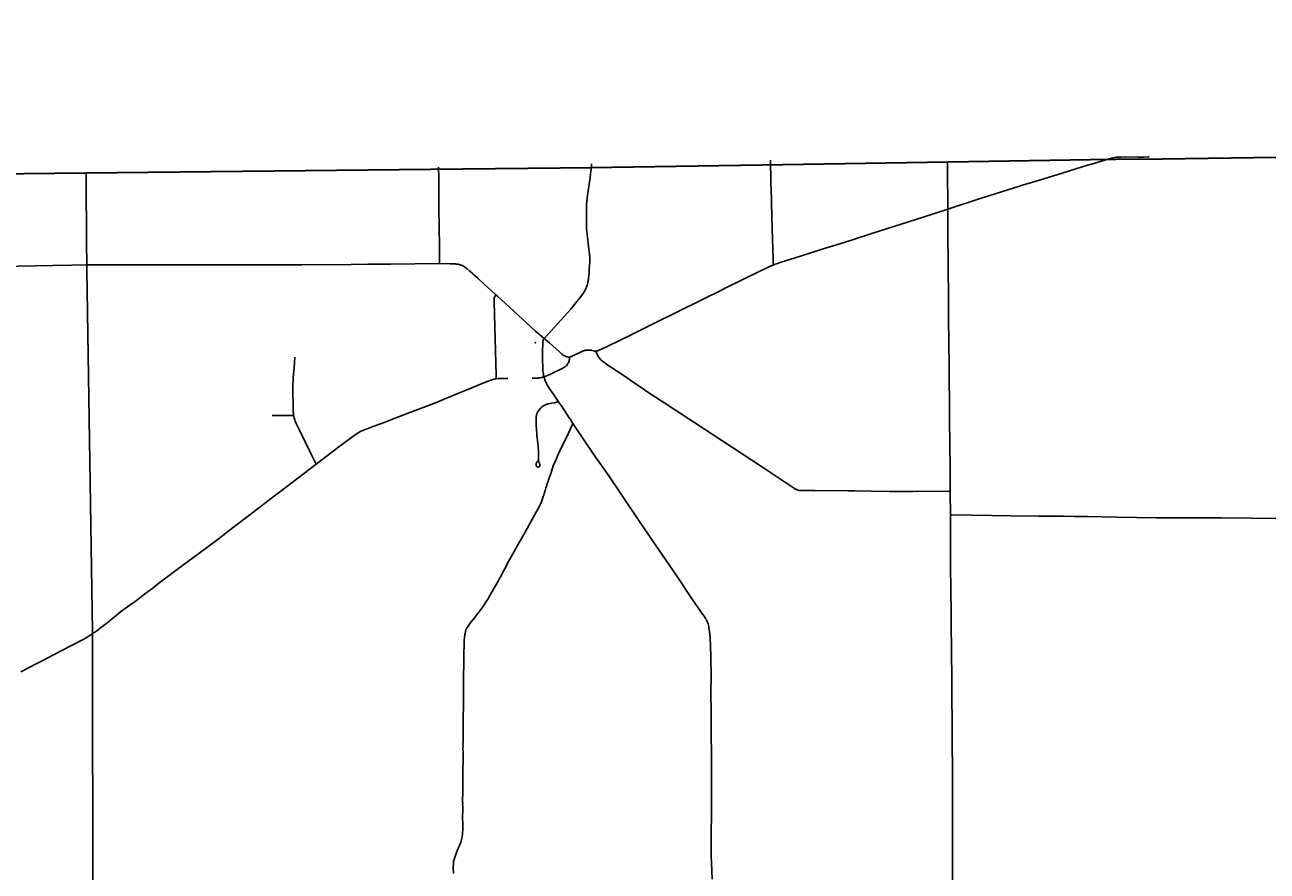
# Model space of a CAD drawing. Header units: feet. Extents: x 2113747 to 2516209, y 960708 to 1356798.
# Tile 81 of 92: x 2327040 to 2346170, y 1211328 to 1224357. Entities that reach past the tile are written whole.
import ezdxf

# ---------------------------------------------------------------- set-up
doc = ezdxf.new("R2010")
doc.units = ezdxf.units.FT
doc.header["$LTSCALE"] = 20
doc.header["$MEASUREMENT"] = 0
doc.linetypes.add('OhDOT_USTN3', pattern=[0.22, 0.165, -0.055])
for name, color, linetype in [('GM_X_Adjacent_County', 251, 'OhDOT_USTN3'), ('GM_X_County', 251, 'OhDOT_USTN3'), ('GM_X_County_Road', 3, 'Continuous'), ('GM_X_State_Location', 251, 'Continuous'), ('GM_X_State_Route', 1, 'Continuous'), ('GM_X_Township', 251, 'OhDOT_USTN3'), ('GM_X_Township_Road', 4, 'Continuous'), ('GM_X_Township_Subdivision', 4, 'Continuous'), ('GM_X_Unincorporated_Location', 2, 'Continuous')]:
    doc.layers.add(name, color=color, linetype=linetype)
doc.styles.add('Styledgn030', font='dgn030.shx')

msp = doc.modelspace()

# ---------------------------------------------------------------- linework, layer by layer
at = {"layer": 'GM_X_Adjacent_County', "flags": 128}
msp.add_lwpolyline([(2351052, 1329594), (2350879, 1334708), (2350792, 1338454), (2350668, 1343782), (2350610, 1346277), (2350532, 1349652), (2350399, 1355339), (2350380, 1356156), (2355988, 1356270), (2362156, 1356413), (2364414, 1356333), (2367820, 1356544), (2373683, 1356692), (2373929, 1356688), (2374041, 1356698), (2374297, 1356706), (2374557, 1356715), (2374611, 1356721), (2377535, 1356798), (2377674, 1350903), (2377693, 1350175), (2377735, 1349029), (2377727, 1347899), (2377725, 1347726), (2377787, 1343505), (2377836, 1339123), (2378017, 1330260), (2378023, 1327034), (2378033, 1326391), (2378043, 1325696), (2378197, 1317523), (2378303, 1312083), (2378402, 1304573), (2378434, 1301944), (2378438, 1301599), (2378501, 1296323), (2378561, 1291324), (2378588, 1289004), (2378621, 1286248), (2378649, 1283902), (2378676, 1281682), (2378707, 1279034), (2378754, 1276290), (2378873, 1270911), (2378866, 1269735), (2378972, 1263471), (2379228, 1251500), (2379253, 1249553), (2379296, 1246319), (2379404, 1237933), (2379428, 1236058), (2379498, 1231510), (2379605, 1226364), (2379690, 1223029), (2374472, 1222924), (2372194, 1222881), (2369645, 1222836), (2365829, 1222755), (2364180, 1222723), (2358764, 1222568), (2356858, 1222526), (2353397, 1222451), (2350843, 1222395), (2349300, 1222361), (2344324, 1222288), (2343737, 1222286), (2341239, 1222245), (2338510, 1222201), (2335682, 1222157), (2333341, 1222133), (2327982, 1222076), (2326584, 1222061), (2319071, 1221920), (2315600, 1221874), (2313088, 1221841), (2308426, 1221766), (2303374, 1221676), (2299175, 1221609), (2298613, 1221605), (2295595, 1221591), (2294724, 1221588), (2291838, 1221592), (2289133, 1221589), (2288155, 1221588), (2287634, 1221587), (2287284, 1221586), (2279436, 1221567), (2276584, 1221584), (2274226, 1221624), (2272941, 1221646), (2272892, 1224958), (2272866, 1226650), (2272826, 1229297), (2272742, 1235619), (2272726, 1236335), (2272653, 1239712), (2272622, 1242715), (2272608, 1245574), (2272603, 1246466), (2272594, 1248305), (2272592, 1248752), (2272590, 1249141), (2272589, 1249331), (2273862, 1249362), (2276805, 1249432), (2277390, 1249446), (2277328, 1250381), (2277211, 1252110), (2277171, 1252707), (2276903, 1256950), (2274507, 1256901), (2272767, 1256889), (2272604, 1256898), (2272557, 1259612), (2272556, 1260536), (2272556, 1262103), (2272569, 1262896), (2272555, 1264930), (2272507, 1273183), (2272471, 1276565), (2272465, 1277200), (2272455, 1278617), (2272446, 1280038), (2272428, 1282835), (2272420, 1284105), (2272413, 1285151), (2272362, 1289611), (2272348, 1290511), (2272340, 1292585), (2272240, 1297398), (2272203, 1299771), (2272161, 1302392), (2279883, 1302541), (2283687, 1302615), (2294075, 1302763), (2295568, 1302772), (2298199, 1302788), (2298196, 1305189), (2298196, 1305529), (2298188, 1311966), (2298187, 1312321), (2298208, 1319400), (2298174, 1322862), (2298177, 1328362), (2298177, 1328633), (2299094, 1328650), (2302358, 1328712), (2307027, 1328846), (2308136, 1328857), (2310412, 1328865), (2312316, 1328941), (2312728, 1328943), (2313244, 1328952), (2315940, 1328993), (2319296, 1329027), (2324555, 1329127), (2326471, 1329162), (2329806, 1329195), (2329825, 1329214), (2329835, 1329221), (2329851, 1329224), (2329869, 1329225), (2330942, 1329244), (2332564, 1329274), (2338225, 1329379), (2338797, 1329389), (2339341, 1329399), (2340797, 1329426), (2342861, 1329465), (2347906, 1329546), (2351052, 1329594)], dxfattribs=at)
at = {"layer": 'GM_X_County', "flags": 128}
msp.add_lwpolyline([(2353397, 1222451), (2356858, 1222526), (2358764, 1222568), (2364180, 1222723), (2365829, 1222755), (2369645, 1222836), (2372194, 1222881), (2374472, 1222924), (2379690, 1223029), (2379735, 1219826), (2379742, 1219374), (2379833, 1216178), (2380014, 1209139), (2380003, 1203413), (2380022, 1202249), (2380179, 1195356), (2380181, 1194352), (2380359, 1187412), (2380412, 1186569), (2380419, 1184193), (2380463, 1181823), (2380682, 1170163), (2380746, 1166807), (2380771, 1165044), (2380824, 1161382), (2380824, 1161039), (2380878, 1157552), (2380892, 1156694), (2381026, 1152330), (2381034, 1152023), (2381158, 1145150), (2381235, 1140057), (2381269, 1137568), (2381334, 1132856), (2381336, 1132676), (2381343, 1132210), (2381380, 1130882), (2381388, 1130504), (2381409, 1129491), (2381422, 1128859), (2381524, 1123853), (2381544, 1122872), (2381624, 1118858), (2381679, 1116097), (2382044, 1104151), (2382074, 1096083), (2382125, 1091787), (2380307, 1091766), (2379221, 1091753), (2378988, 1091751), (2374063, 1091696), (2368829, 1091637), (2365146, 1091594), (2364291, 1091584), (2363494, 1091575), (2360811, 1091544), (2360599, 1091542), (2358848, 1091522), (2355371, 1091477), (2352195, 1091435), (2348514, 1091386), (2345661, 1091348), (2342697, 1091308), (2341799, 1091296), (2335157, 1091206), (2333216, 1091180), (2331837, 1091161), (2328725, 1091118), (2328615, 1091117), (2326938, 1091094), (2326732, 1091091), (2324108, 1091056), (2318107, 1090974), (2313863, 1090917), (2307056, 1090903), (2301402, 1090840), (2299895, 1090831), (2299145, 1090827), (2298147, 1090820), (2294565, 1090800), (2294190, 1090795), (2291695, 1090779), (2287536, 1090733), (2283974, 1090692), (2281184, 1090660), (2280571, 1090646), (2279737, 1090638), (2276111, 1090564), (2275965, 1090561), (2275354, 1090544), (2275300, 1090545), (2274067, 1090515), (2274049, 1092053), (2274045, 1093010), (2274019, 1094549), (2274003, 1096382), (2273944, 1101977), (2273923, 1103969), (2273928, 1105260), (2273895, 1107881), (2273890, 1108659), (2273892, 1109492), (2273890, 1109708), (2273889, 1109866), (2273885, 1110318), (2273884, 1110420), (2273881, 1110748), (2273878, 1111173), (2273872, 1111794), (2273868, 1112294), (2273861, 1113069), (2273860, 1113281), (2273857, 1113575), (2273857, 1113636), (2273852, 1114201), (2273851, 1114281), (2273848, 1114656), (2273845, 1115019), (2273878, 1116829), (2273877, 1118817), (2273859, 1119170), (2273866, 1121327), (2273809, 1124393), (2273800, 1125028), (2273794, 1125938), (2273794, 1126045), (2273791, 1126395), (2273784, 1127599), (2273782, 1127896), (2273782, 1128013), (2273776, 1128908), (2273762, 1131307), (2273735, 1134958), (2273727, 1137672), (2273708, 1143906), (2273707, 1144117), (2273652, 1147706), (2273648, 1148193), (2273645, 1148717), (2273636, 1149823), (2273632, 1150488), (2273596, 1155295), (2273585, 1158808), (2273560, 1160546), (2273539, 1163372), (2273486, 1167056), (2273465, 1168621), (2273462, 1168895), (2273426, 1173044), (2273428, 1173104), (2273415, 1174720), (2273392, 1176176), (2273394, 1176620), (2273384, 1177023), (2273358, 1177776), (2273351, 1179125), (2273359, 1179654), (2273321, 1182083), (2273216, 1187364), (2273164, 1190519), (2273176, 1191453), (2273228, 1192712), (2273152, 1195400), (2273193, 1198453), (2273071, 1206556), (2272991, 1215563), (2272975, 1216501), (2272977, 1217406), (2272968, 1218487), (2272962, 1219225), (2272959, 1219527), (2272955, 1219996), (2272952, 1220381), (2272949, 1220734), (2272946, 1221095), (2272941, 1221646), (2274226, 1221624), (2276584, 1221584), (2279436, 1221567), (2287284, 1221586), (2287634, 1221587), (2288155, 1221588), (2289133, 1221589), (2291838, 1221592), (2294724, 1221588), (2295595, 1221591), (2298613, 1221605), (2299175, 1221609), (2303374, 1221676), (2308426, 1221766), (2313088, 1221841), (2315600, 1221874), (2319071, 1221920), (2326584, 1222061), (2327982, 1222076), (2333341, 1222133), (2335682, 1222157), (2338510, 1222201), (2341239, 1222245), (2343737, 1222286), (2344324, 1222288), (2349300, 1222361), (2350843, 1222395), (2353397, 1222451)], dxfattribs=at)
at = {"layer": 'GM_X_County_Road', "flags": 128}
for points in [[(2341252, 1221520), (2341750, 1221683), (2341870, 1221721), (2341998, 1221760), (2342453, 1221903), (2342677, 1221970), (2342929, 1222048), (2343402, 1222194), (2343499, 1222224), (2343599, 1222254), (2343686, 1222280), (2343772, 1222306), (2343805, 1222312), (2343828, 1222316)], [(2343828, 1222316), (2343847, 1222318), (2343864, 1222320), (2343873, 1222320), (2343883, 1222321), (2343893, 1222321), (2343920, 1222322), (2343981, 1222323), (2344181, 1222321), (2344273, 1222322), (2344339, 1222323), (2344351, 1222324)], [(2333426, 1220681), (2333426, 1220700), (2333423, 1220919), (2333419, 1221276), (2333417, 1221495), (2333416, 1221739), (2333413, 1221990), (2333410, 1222168)], [(2338564, 1220659), (2338595, 1220672), (2338628, 1220684), (2338671, 1220697), (2338984, 1220797), (2339172, 1220857), (2339385, 1220922), (2339654, 1221008), (2340019, 1221124), (2340100, 1221150), (2340874, 1221397), (2341252, 1221520)], [(2326334, 1220631), (2326368, 1220632), (2326675, 1220637), (2327472, 1220650), (2327761, 1220658), (2327993, 1220660)], [(2327993, 1220660), (2328191, 1220663), (2328308, 1220663), (2328413, 1220662), (2328597, 1220663), (2328796, 1220663), (2329448, 1220664), (2329630, 1220664), (2330106, 1220663), (2330350, 1220662), (2330428, 1220662), (2330611, 1220661), (2331304, 1220661), (2332065, 1220667), (2332320, 1220670), (2332668, 1220673), (2333426, 1220681)], [(2333426, 1220681), (2333589, 1220679), (2333628, 1220678), (2333650, 1220678), (2333671, 1220676), (2333683, 1220675), (2333697, 1220673), (2333712, 1220671), (2333724, 1220668), (2333733, 1220666), (2333740, 1220664), (2333749, 1220662), (2333759, 1220658), (2333767, 1220656), (2333771, 1220654), (2333780, 1220650), (2333784, 1220648), (2333792, 1220644), (2333798, 1220641), (2333802, 1220638), (2333810, 1220633), (2333817, 1220628), (2333830, 1220618), (2333847, 1220605), (2333890, 1220567), (2334020, 1220450), (2334107, 1220370), (2334219, 1220269), (2334288, 1220207)], [(2335830, 1219334), (2335837, 1219334), (2335843, 1219335), (2335849, 1219337), (2335860, 1219340), (2335874, 1219345), (2335894, 1219353), (2335922, 1219365), (2335950, 1219378), (2335998, 1219401), (2336215, 1219507), (2336315, 1219556), (2336613, 1219705), (2336717, 1219755), (2336826, 1219809), (2336976, 1219883), (2337588, 1220183), (2337673, 1220226), (2337835, 1220306), (2338338, 1220553), (2338445, 1220604), (2338496, 1220629), (2338533, 1220646), (2338564, 1220659)], [(2334288, 1220207), (2334318, 1220179), (2334565, 1219956), (2334905, 1219642), (2335037, 1219530)], [(2335033, 1218938), (2335028, 1218958), (2335024, 1218981), (2335020, 1219005), (2335018, 1219025), (2335016, 1219045), (2335016, 1219055), (2335015, 1219075), (2335010, 1219211), (2335010, 1219246), (2335009, 1219280), (2335010, 1219327), (2335014, 1219450), (2335014, 1219462), (2335015, 1219473), (2335016, 1219481), (2335017, 1219488), (2335018, 1219493), (2335019, 1219498), (2335021, 1219504), (2335022, 1219508), (2335025, 1219514), (2335027, 1219517), (2335028, 1219519), (2335030, 1219522), (2335034, 1219526), (2335037, 1219530)], [(2335037, 1219530), (2335117, 1219459), (2335272, 1219323), (2335295, 1219303), (2335311, 1219289), (2335321, 1219282), (2335331, 1219274), (2335341, 1219268), (2335353, 1219261), (2335360, 1219257), (2335370, 1219252), (2335382, 1219248), (2335387, 1219246), (2335394, 1219245), (2335401, 1219244), (2335406, 1219243), (2335409, 1219243), (2335413, 1219243), (2335416, 1219243), (2335419, 1219243), (2335422, 1219243), (2335427, 1219243)], [(2335427, 1219243), (2335433, 1219244), (2335436, 1219245), (2335439, 1219246), (2335444, 1219247), (2335455, 1219251), (2335468, 1219257), (2335485, 1219264), (2335501, 1219272), (2335518, 1219280), (2335536, 1219288), (2335596, 1219317), (2335628, 1219331), (2335643, 1219337), (2335656, 1219341), (2335669, 1219345), (2335677, 1219347), (2335683, 1219349), (2335690, 1219350), (2335696, 1219351), (2335702, 1219351), (2335709, 1219351), (2335717, 1219352), (2335729, 1219351), (2335744, 1219350), (2335755, 1219349), (2335766, 1219347), (2335776, 1219344), (2335797, 1219338), (2335806, 1219336), (2335814, 1219334), (2335822, 1219334), (2335830, 1219334)], [(2335254, 1218559), (2335249, 1218567), (2335184, 1218660), (2335115, 1218763), (2335109, 1218771), (2335101, 1218784), (2335090, 1218803), (2335083, 1218815), (2335077, 1218826), (2335072, 1218835), (2335066, 1218848), (2335057, 1218870), (2335049, 1218889), (2335045, 1218898), (2335040, 1218913), (2335033, 1218938)], [(2335478, 1218222), (2335442, 1218280), (2335424, 1218308), (2335301, 1218493), (2335280, 1218522), (2335254, 1218559)], [(2333638, 1211290), (2333637, 1211384), (2333639, 1211439), (2333643, 1211475), (2333651, 1211509), (2333666, 1211555), (2333694, 1211628), (2333733, 1211722), (2333751, 1211772), (2333763, 1211813), (2333772, 1211855), (2333777, 1211901), (2333782, 1211974), (2333783, 1212046), (2333781, 1212160), (2333782, 1212270), (2333782, 1212308), (2333782, 1212334), (2333781, 1212353), (2333782, 1212379), (2333781, 1212388), (2333780, 1212407), (2333780, 1212423), (2333783, 1212541), (2333783, 1212652), (2333783, 1212695), (2333783, 1212721), (2333783, 1212737), (2333784, 1212806), (2333785, 1212846), (2333785, 1212878), (2333785, 1212904), (2333785, 1212912), (2333784, 1212940), (2333784, 1212946), (2333785, 1212953), (2333787, 1212979), (2333787, 1213025), (2333788, 1213067), (2333790, 1213116), (2333787, 1213179), (2333786, 1213201), (2333786, 1213234), (2333787, 1213254), (2333786, 1213283), (2333787, 1213306), (2333788, 1213375), (2333787, 1213457), (2333790, 1213660), (2333790, 1213689), (2333790, 1213697), (2333790, 1213710), (2333791, 1213733), (2333793, 1213834), (2333793, 1213897), (2333793, 1213939), (2333793, 1213959), (2333794, 1214001), (2333796, 1214122), (2333796, 1214201), (2333796, 1214280), (2333796, 1214296), (2333797, 1214335), (2333797, 1214351), (2333797, 1214403), (2333797, 1214409), (2333798, 1214437), (2333798, 1214462), (2333799, 1214465), (2333799, 1214478), (2333799, 1214496), (2333799, 1214509), (2333799, 1214535), (2333799, 1214581), (2333799, 1214613), (2333799, 1214636), (2333801, 1214715), (2333803, 1214777), (2333803, 1214810), (2333805, 1214879), (2333809, 1214924), (2333817, 1214972), (2333819, 1214985), (2333820, 1214991), (2333825, 1215013), (2333827, 1215025), (2333832, 1215042), (2333843, 1215064), (2333864, 1215097), (2333888, 1215131), (2333914, 1215164), (2333943, 1215200), (2333980, 1215246), (2334031, 1215313), (2334048, 1215337), (2334090, 1215396), (2334169, 1215516), (2334196, 1215560), (2334253, 1215660), (2334311, 1215767), (2334357, 1215850), (2334415, 1215957), (2334488, 1216093), (2334575, 1216251), (2334633, 1216354), (2334742, 1216548), (2334866, 1216772), (2334918, 1216863), (2334960, 1216937), (2334980, 1216979), (2334999, 1217028), (2335021, 1217097), (2335029, 1217118), (2335035, 1217137), (2335047, 1217174), (2335051, 1217186), (2335064, 1217230), (2335073, 1217257), (2335079, 1217276), (2335107, 1217361), (2335147, 1217481), (2335176, 1217566), (2335210, 1217647), (2335270, 1217776), (2335404, 1218058), (2335478, 1218222)]]:
    msp.add_lwpolyline(points, dxfattribs=at)
at = {"layer": 'GM_X_State_Route', "flags": 128}
for points in [[(2341326, 1211409), (2341325, 1211500), (2341325, 1211608), (2341324, 1211796), (2341325, 1211963), (2341325, 1212035), (2341324, 1212071), (2341324, 1212179), (2341324, 1212229), (2341324, 1212342), (2341324, 1212476), (2341326, 1212579), (2341327, 1212648), (2341327, 1212691), (2341327, 1212731), (2341327, 1212747), (2341325, 1212793), (2341325, 1212856), (2341323, 1212910), (2341322, 1212982), (2341322, 1213008), (2341322, 1213027), (2341322, 1213055), (2341322, 1213087), (2341321, 1213102), (2341320, 1213144), (2341320, 1213170), (2341319, 1213210), (2341319, 1213242), (2341319, 1213275), (2341319, 1213318), (2341319, 1213357), (2341319, 1213419), (2341319, 1213455), (2341318, 1213491), (2341317, 1213618), (2341318, 1213651), (2341317, 1213739), (2341315, 1213890), (2341315, 1213999), (2341313, 1214074), (2341313, 1214087), (2341313, 1214096), (2341313, 1214116), (2341313, 1214142), (2341313, 1214148), (2341312, 1214357), (2341313, 1214449), (2341311, 1214546), (2341311, 1214582), (2341310, 1214644), (2341307, 1214837), (2341307, 1214880), (2341305, 1214972), (2341305, 1215090), (2341303, 1215336), (2341302, 1215428), (2341300, 1215546), (2341300, 1215668), (2341297, 1215806), (2341297, 1215825), (2341296, 1215864), (2341296, 1215896), (2341295, 1215925), (2341295, 1215971), (2341295, 1216199), (2341295, 1216355), (2341293, 1216490), (2341293, 1216706), (2341294, 1216812), (2341293, 1216908), (2341291, 1217064), (2341290, 1217178), (2341289, 1217297), (2341289, 1217359), (2341288, 1217461), (2341286, 1217595), (2341286, 1217685), (2341285, 1217743), (2341283, 1217835), (2341283, 1217861), (2341282, 1218018), (2341279, 1218160), (2341278, 1218278), (2341276, 1218479), (2341276, 1218591), (2341274, 1218852), (2341274, 1218947), (2341274, 1218970), (2341273, 1218999), (2341273, 1219028), (2341271, 1219189), (2341268, 1219396), (2341267, 1219563), (2341266, 1219618), (2341264, 1219675), (2341265, 1219767), (2341265, 1219815), (2341265, 1219834), (2341264, 1219882), (2341263, 1219934), (2341263, 1219967), (2341263, 1220016), (2341262, 1220065), (2341263, 1220097), (2341263, 1220130), (2341262, 1220192), (2341262, 1220215), (2341262, 1220241), (2341262, 1220268), (2341262, 1220320), (2341261, 1220376), (2341260, 1220411), (2341260, 1220519), (2341258, 1220695), (2341256, 1220805), (2341255, 1221015), (2341253, 1221239), (2341253, 1221395), (2341252, 1221520), (2341252, 1221592), (2341251, 1221703), (2341248, 1221960), (2341247, 1222022), (2341247, 1222048), (2341246, 1222078), (2341246, 1222130), (2341246, 1222172), (2341246, 1222197), (2341246, 1222207), (2341246, 1222216), (2341246, 1222244)], [(2341326, 1211351), (2341326, 1211409)], [(2341329, 1209671), (2341328, 1209711), (2341328, 1209818), (2341328, 1209936), (2341328, 1210080), (2341328, 1210227), (2341329, 1210363), (2341329, 1210389), (2341329, 1210474), (2341328, 1210537), (2341328, 1210563), (2341328, 1210596), (2341329, 1210763), (2341328, 1210821), (2341328, 1210971), (2341327, 1211017), (2341327, 1211120), (2341326, 1211305), (2341326, 1211351)]]:
    msp.add_lwpolyline(points, dxfattribs=at)
at = {"layer": 'GM_X_Township', "flags": 128}
for points in [[(2327982, 1222076), (2333341, 1222133), (2335682, 1222157), (2338510, 1222201), (2341239, 1222245), (2343737, 1222286), (2344324, 1222288), (2349300, 1222361), (2350843, 1222395), (2353397, 1222451), (2353508, 1216821), (2353654, 1209648), (2353657, 1209132), (2353645, 1208790), (2353781, 1202403), (2353792, 1201872), (2353808, 1201121), (2353821, 1200258), (2353819, 1199782), (2353831, 1199153), (2353829, 1198960), (2353833, 1198882), (2353851, 1197693), (2353876, 1196719), (2353880, 1196527), (2353885, 1196280), (2353892, 1195968), (2353908, 1195164), (2347306, 1195156), (2344005, 1195134), (2340985, 1195138), (2340041, 1195153), (2338450, 1195157), (2336454, 1195161), (2330756, 1195208), (2328175, 1195267), (2328172, 1197915), (2328164, 1198937), (2328116, 1204996), (2328088, 1208595), (2328082, 1214984), (2327993, 1220659), (2327982, 1222076)], [(2298613, 1221605), (2299175, 1221609), (2303374, 1221676), (2308426, 1221766), (2313088, 1221841), (2315600, 1221874), (2319071, 1221920), (2326584, 1222061), (2327982, 1222076), (2327993, 1220659), (2328082, 1214984), (2328088, 1208595), (2328116, 1204996), (2328164, 1198937), (2328172, 1197915), (2328175, 1195267), (2323786, 1195265), (2322464, 1195265), (2318542, 1195278), (2313388, 1195295), (2308630, 1195310), (2305509, 1195321), (2303165, 1195328), (2300042, 1195362), (2299324, 1195370), (2298810, 1195371), (2298781, 1199199), (2298741, 1204470), (2298731, 1210552), (2298731, 1210570), (2298734, 1210676), (2298677, 1215520), (2298674, 1215932), (2298639, 1217955), (2298613, 1221605)]]:
    msp.add_lwpolyline(points, dxfattribs=at)
at = {"layer": 'GM_X_Township_Road', "flags": 128}
for points in [[(2338564, 1220659), (2338561, 1220757), (2338548, 1221216), (2338538, 1221614), (2338536, 1221686), (2338533, 1221786), (2338529, 1221938), (2338524, 1222273)], [(2334297, 1218908), (2334295, 1218957), (2334267, 1220094), (2334267, 1220133), (2334269, 1220148), (2334271, 1220160), (2334275, 1220174), (2334280, 1220186), (2334288, 1220207)], [(2335033, 1218938), (2335064, 1218950), (2335086, 1218959), (2335112, 1218971), (2335157, 1218991), (2335326, 1219073), (2335341, 1219081), (2335349, 1219086), (2335361, 1219095), (2335366, 1219098), (2335373, 1219105), (2335378, 1219109), (2335386, 1219118), (2335390, 1219123), (2335396, 1219133), (2335402, 1219142), (2335410, 1219155), (2335416, 1219169), (2335421, 1219182), (2335423, 1219190), (2335426, 1219205), (2335427, 1219212), (2335427, 1219225), (2335427, 1219243)], [(2335830, 1219334), (2335838, 1219315), (2335848, 1219295), (2335856, 1219278), (2335864, 1219263), (2335873, 1219248), (2335881, 1219235), (2335890, 1219224), (2335900, 1219212), (2335908, 1219203), (2335916, 1219195), (2335926, 1219186), (2335936, 1219178), (2335948, 1219169), (2335973, 1219151), (2336003, 1219130), (2336058, 1219093), (2336299, 1218931), (2336371, 1218882), (2336678, 1218669), (2336893, 1218530), (2337789, 1217946), (2338381, 1217555), (2338844, 1217250), (2338891, 1217219), (2338899, 1217214), (2338905, 1217210), (2338910, 1217207), (2338923, 1217201), (2338929, 1217198), (2338936, 1217196), (2338943, 1217193), (2338951, 1217191), (2338957, 1217190), (2338967, 1217189), (2338972, 1217188), (2338978, 1217188), (2338988, 1217187), (2338997, 1217187), (2339009, 1217187), (2339020, 1217186), (2339035, 1217186), (2339092, 1217186), (2339204, 1217187), (2339718, 1217182), (2339810, 1217182), (2340073, 1217179), (2340362, 1217173), (2340506, 1217171), (2340561, 1217171), (2340596, 1217171), (2340652, 1217171), (2340714, 1217172), (2341269, 1217177), (2341290, 1217178)], [(2331897, 1217874), (2331929, 1217899), (2332091, 1218021), (2332142, 1218057), (2332167, 1218073), (2332188, 1218086), (2332212, 1218099), (2332244, 1218114), (2332268, 1218124), (2332294, 1218134), (2332447, 1218189), (2332572, 1218236), (2332652, 1218266), (2332966, 1218388), (2333338, 1218529), (2333679, 1218673), (2333835, 1218734), (2333925, 1218771), (2334083, 1218835), (2334173, 1218870), (2334215, 1218886), (2334231, 1218891), (2334249, 1218898), (2334260, 1218901), (2334274, 1218904), (2334285, 1218906), (2334297, 1218908)], [(2334297, 1218908), (2334303, 1218909), (2334326, 1218911), (2334352, 1218913), (2334394, 1218914)], [(2334394, 1218914), (2334475, 1218914)], [(2334854, 1218915), (2334878, 1218915), (2334889, 1218915), (2334909, 1218916), (2334918, 1218917), (2334938, 1218918), (2334951, 1218920), (2334958, 1218920), (2334970, 1218922), (2334988, 1218926), (2334999, 1218928), (2335013, 1218932), (2335033, 1218938)], [(2337623, 1211203), (2337612, 1211463), (2337609, 1211553), (2337610, 1211729), (2337612, 1212390), (2337613, 1212587), (2337613, 1212646), (2337614, 1212767), (2337614, 1212853), (2337612, 1213071), (2337610, 1213488), (2337607, 1213780), (2337605, 1214064), (2337606, 1214346), (2337597, 1214832), (2337595, 1214875), (2337591, 1214924), (2337581, 1215018), (2337574, 1215074), (2337571, 1215095), (2337566, 1215116), (2337561, 1215136), (2337556, 1215150), (2337551, 1215163), (2337542, 1215183), (2337536, 1215194), (2337529, 1215208), (2337518, 1215225), (2337504, 1215247), (2337477, 1215286), (2337374, 1215435), (2337297, 1215548), (2337072, 1215882), (2336747, 1216355), (2336516, 1216697), (2336296, 1217023), (2336189, 1217180), (2336030, 1217413), (2335797, 1217748), (2335478, 1218222)], [(2331527, 1217594), (2331897, 1217874)], [(2328082, 1214982), (2328086, 1214985), (2328102, 1214996), (2328147, 1215030), (2328265, 1215118), (2328328, 1215168), (2328365, 1215198), (2328446, 1215264), (2328515, 1215319), (2328583, 1215370), (2328657, 1215424), (2328758, 1215496), (2328837, 1215555), (2328905, 1215606), (2329012, 1215687), (2329105, 1215759), (2329345, 1215942), (2329489, 1216050), (2329700, 1216204), (2330015, 1216441), (2330254, 1216622), (2330484, 1216796), (2330885, 1217105), (2330960, 1217162), (2331527, 1217594)], [(2341294, 1216812), (2341314, 1216812), (2342226, 1216800), (2342655, 1216795), (2342912, 1216792), (2343030, 1216791), (2343204, 1216789), (2343309, 1216789), (2343415, 1216787), (2343849, 1216777), (2344467, 1216767), (2344551, 1216766), (2344605, 1216766), (2344703, 1216765), (2344880, 1216766), (2345044, 1216766), (2345261, 1216766), (2345372, 1216766), (2345462, 1216765), (2345923, 1216761), (2346633, 1216755), (2346815, 1216753), (2347396, 1216749)], [(2326978, 1214396), (2327106, 1214463), (2327216, 1214521), (2327307, 1214568), (2327394, 1214614), (2327736, 1214789), (2327947, 1214900), (2327974, 1214914), (2328001, 1214930), (2328023, 1214943), (2328056, 1214965), (2328082, 1214982)]]:
    msp.add_lwpolyline(points, dxfattribs=at)
at = {"layer": 'GM_X_Township_Subdivision', "flags": 128}
for points in [[(2335690, 1221235), (2335687, 1221290), (2335686, 1221332), (2335686, 1221449), (2335686, 1221467), (2335687, 1221496), (2335687, 1221507), (2335689, 1221540), (2335691, 1221590), (2335694, 1221631), (2335695, 1221647), (2335698, 1221676), (2335700, 1221698), (2335704, 1221731), (2335708, 1221759), (2335714, 1221803), (2335730, 1221903), (2335743, 1222001), (2335751, 1222063), (2335756, 1222100), (2335760, 1222133), (2335763, 1222168), (2335764, 1222176), (2335765, 1222199), (2335766, 1222217)], [(2335037, 1219530), (2335198, 1219701), (2335446, 1219982), (2335541, 1220096), (2335590, 1220158), (2335614, 1220189), (2335635, 1220219), (2335658, 1220256), (2335664, 1220266), (2335670, 1220278), (2335674, 1220285), (2335679, 1220296), (2335683, 1220304), (2335688, 1220318), (2335691, 1220327), (2335698, 1220346), (2335704, 1220367), (2335708, 1220384), (2335711, 1220398), (2335714, 1220410), (2335716, 1220423), (2335717, 1220434), (2335721, 1220460), (2335724, 1220493), (2335727, 1220529), (2335731, 1220578), (2335736, 1220662), (2335738, 1220702), (2335739, 1220737), (2335739, 1220755), (2335739, 1220771), (2335738, 1220794), (2335736, 1220813), (2335734, 1220833), (2335731, 1220861), (2335726, 1220904), (2335703, 1221087), (2335697, 1221132), (2335694, 1221173), (2335691, 1221211), (2335690, 1221235)], [(2331179, 1218344), (2331177, 1218356), (2331176, 1218368), (2331175, 1218386), (2331174, 1218401), (2331173, 1218422), (2331172, 1218449), (2331172, 1218468), (2331169, 1218550), (2331166, 1218662), (2331165, 1218784), (2331166, 1218825), (2331169, 1218878), (2331172, 1218929), (2331185, 1219075), (2331198, 1219240)], [(2334947, 1217648), (2334937, 1217640), (2334934, 1217638), (2334931, 1217634), (2334928, 1217630), (2334925, 1217627), (2334922, 1217623), (2334921, 1217621), (2334919, 1217618), (2334917, 1217613), (2334915, 1217607), (2334913, 1217601), (2334912, 1217596), (2334911, 1217592), (2334911, 1217587), (2334911, 1217581), (2334912, 1217576), (2334913, 1217572), (2334914, 1217568), (2334917, 1217564), (2334919, 1217561), (2334921, 1217558), (2334924, 1217556), (2334927, 1217553), (2334930, 1217552), (2334933, 1217550), (2334936, 1217549), (2334938, 1217549), (2334942, 1217548), (2334944, 1217549), (2334946, 1217549), (2334948, 1217549), (2334951, 1217550), (2334953, 1217550), (2334955, 1217551), (2334956, 1217552), (2334958, 1217553), (2334960, 1217554), (2334963, 1217557), (2334966, 1217560), (2334967, 1217561), (2334968, 1217563), (2334968, 1217565), (2334969, 1217568), (2334970, 1217571), (2334970, 1217574), (2334970, 1217578), (2334970, 1217580), (2334970, 1217584), (2334970, 1217587), (2334968, 1217595), (2334967, 1217600), (2334965, 1217606), (2334962, 1217612), (2334960, 1217617), (2334959, 1217622), (2334957, 1217625), (2334955, 1217630), (2334954, 1217633), (2334953, 1217637), (2334953, 1217639), (2334952, 1217642), (2334951, 1217646), (2334951, 1217648), (2334950, 1217654), (2334950, 1217658), (2334949, 1217666), (2334949, 1217673), (2334950, 1217714), (2334950, 1217735), (2334949, 1217772), (2334948, 1217797), (2334943, 1217859), (2334938, 1217912), (2334925, 1218047), (2334918, 1218138), (2334914, 1218184), (2334912, 1218218), (2334911, 1218239), (2334911, 1218255), (2334911, 1218274), (2334911, 1218289), (2334913, 1218307), (2334914, 1218324), (2334917, 1218338), (2334920, 1218351), (2334924, 1218366), (2334928, 1218379), (2334936, 1218396), (2334949, 1218417), (2334958, 1218430), (2334968, 1218442), (2334981, 1218456), (2334993, 1218467), (2335003, 1218475), (2335017, 1218485), (2335030, 1218493), (2335038, 1218498), (2335047, 1218503), (2335057, 1218508), (2335069, 1218513), (2335079, 1218516), (2335089, 1218519), (2335105, 1218524), (2335127, 1218528), (2335147, 1218532), (2335196, 1218539), (2335209, 1218542), (2335215, 1218544), (2335220, 1218546), (2335228, 1218548), (2335236, 1218551), (2335254, 1218559)], [(2330849, 1218342), (2331151, 1218344), (2331179, 1218344)], [(2331527, 1217594), (2331447, 1217749), (2331354, 1217938), (2331268, 1218115), (2331227, 1218200), (2331207, 1218244), (2331202, 1218257), (2331195, 1218276), (2331191, 1218291), (2331186, 1218308), (2331183, 1218319), (2331180, 1218334), (2331179, 1218344)]]:
    msp.add_lwpolyline(points, dxfattribs=at)
at = {"layer": 'GM_X_Unincorporated_Location'}
msp.add_point((2334901, 1219462), dxfattribs=at)

# ---------------------------------------------------------------- texts
at = {"layer": 'GM_X_State_Location', "insert": (2341307, 1215208), "char_height": 1, "attachment_point": 5, "line_spacing_factor": 0.8, "style": 'Styledgn030'}
for s in ['{\\Fdgn000|c0;\\C256;s}', '{\\Fdgn000|c0;\\C256;r}']:
    msp.add_mtext(s, dxfattribs=at)
at = {"layer": 'GM_X_State_Location', "insert": (2340954, 1215134), "char_height": 1, "attachment_point": 7, "rotation": 0, "line_spacing_factor": 0.8, "style": 'Styledgn030'}
msp.add_mtext('{\\Fdgn000|c0;\\C256;700}', dxfattribs=at)

doc.saveas('drawing.dxf')
